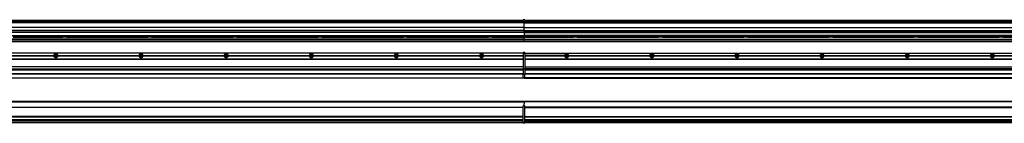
# Model space of a CAD drawing. Header units: millimetres. Extents: x -235 to 9017, y -109 to 485.
# Tile 25 of 35: x 2078 to 4391, y 90 to 334. Entities that reach past the tile are written whole.
import ezdxf

# ---------------------------------------------------------------- set-up
doc = ezdxf.new("R2010")
doc.units = ezdxf.units.MM
doc.linetypes.add('DOT_CENTER', pattern=[14, 12, -1, 0, -1])
doc.layers.add('1', color=7, linetype='Continuous')

# ---------------------------------------------------------------- blocks, each defined once
blk = doc.blocks.new('MOD-14-F-Li_1_1__4', base_point=(3262.9, 196.6))
at = {"color": 7, "linetype": 'Continuous'}
for p, q in [((3264.9, 255.1), (4660.9, 255.1)), ((3264.9, 254.9), (4660.9, 254.9)), ((4664.9, 256.4), (4660.9, 256.4)), ((4660.9, 255.1), (4660.9, 256.4)), ((4660.9, 254.9), (4660.9, 255.1)), ((4660.9, 254.4), (4660.9, 254.9)), ((4664.9, 254.4), (4660.9, 254.4)), ((4660.9, 254.4), (4660.9, 249.4)), ((4664.9, 255.1), (4664.9, 256.4)), ((4664.9, 254.9), (4664.9, 255.1)), ((4664.9, 254.4), (4664.9, 254.9)), ((4664.9, 254.4), (4664.9, 217.9)), ((3358, 249.4), (3264.9, 249.4)), ((3264.9, 249.1), (3358, 249.1)), ((3264.9, 248.8), (3358, 248.8)), ((4660.9, 241.1), (3264.9, 241.1)), ((4660.9, 240.9), (3264.9, 240.9)), ((3264.9, 240.6), (4660.9, 240.6)), ((3367.8, 249.4), (3558, 249.4)), ((3367.8, 249.1), (3558, 249.1)), ((3558, 248.8), (3367.8, 248.8)), ((3567.8, 249.4), (3758, 249.4)), ((3567.8, 249.1), (3758, 249.1)), ((3758, 248.8), (3567.8, 248.8)), ((3767.8, 249.4), (3958, 249.4)), ((3767.8, 249.1), (3958, 249.1)), ((3958, 248.8), (3767.8, 248.8)), ((3967.8, 249.4), (4158, 249.4)), ((3967.8, 249.1), (4158, 249.1)), ((4158, 248.8), (3967.8, 248.8)), ((4167.8, 249.4), (4358, 249.4)), ((4167.8, 249.1), (4358, 249.1)), ((4358, 248.8), (4167.8, 248.8)), ((4367.8, 249.4), (4558, 249.4)), ((4367.8, 249.1), (4558, 249.1)), ((4558, 248.8), (4367.8, 248.8)), ((4567.8, 249.4), (4660.9, 249.4)), ((4567.8, 249.1), (4660.9, 249.1)), ((4660.9, 248.8), (4567.8, 248.8)), ((4660.9, 249.4), (4660.9, 249.1)), ((4660.9, 249.1), (4660.9, 248.8)), ((4660.9, 248.8), (4660.9, 241.1)), ((4660.9, 241.1), (4660.9, 240.9)), ((4660.9, 240.9), (4660.9, 240.6)), ((4660.9, 240.6), (4660.9, 223.1)), ((3264.9, 223.1), (4660.9, 223.1)), ((3264.9, 222.9), (4660.9, 222.9)), ((4660.9, 217.9), (3264.9, 217.9)), ((3264.9, 217.8), (4660.9, 217.8)), ((4660.9, 216.3), (3264.9, 216.3)), ((3264.9, 216.1), (4660.9, 216.1)), ((4660.9, 216), (3264.9, 216)), ((4660.9, 223.1), (4660.9, 222.9)), ((4660.9, 222.9), (4660.9, 217.9)), ((4660.9, 217.8), (4660.9, 217.9)), ((4660.9, 217.9), (4660.9, 217.9)), ((4664.9, 217.9), (4660.9, 217.9)), ((4660.9, 217.2), (4660.9, 217.8)), ((4664.9, 217.2), (4660.9, 217.2)), ((4660.9, 217.2), (4660.9, 216.3)), ((4660.9, 216.3), (4660.9, 216.1)), ((4660.9, 216.1), (4660.9, 216)), ((4660.9, 216), (4660.9, 206.6)), ((4664.9, 217.2), (4664.9, 217.9)), ((4664.9, 217.2), (4664.9, 216.1)), ((4664.9, 216.1), (4664.9, 205.1)), ((3262.9, 197.1), (3262.9, 197)), ((3262.9, 197.1), (3262.9, 197.1)), ((4662.9, 197.1), (3262.9, 197.1)), ((3262.9, 197), (3262.9, 196.6)), ((3262.9, 196.6), (4662.9, 196.6)), ((4660.9, 206.6), (3264.9, 206.6)), ((3264.9, 206.5), (4660.9, 206.5)), ((4660.9, 206.6), (4660.9, 206.5)), ((4660.9, 206.5), (4660.9, 205.1)), ((4664.9, 205.1), (4660.9, 205.1)), ((4660.9, 204.7), (4660.9, 205.1)), ((4664.9, 204.7), (4660.9, 204.7)), ((4660.9, 197.1), (4660.9, 204.7)), ((4662.9, 197.1), (4660.9, 197.1)), ((4662.9, 197.1), (4662.9, 197)), ((4662.9, 197.1), (4662.9, 197.1)), ((4664.9, 197.1), (4662.9, 197.1)), ((4662.9, 197), (4662.9, 196.6)), ((4664.9, 204.7), (4664.9, 205.1)), ((4664.9, 197.1), (4664.9, 204.7))]:
    blk.add_line(p, q, dxfattribs=at)
for centre in [(3362.9, 249.1), (3562.9, 249.1), (3762.9, 249.1), (3962.9, 249.1), (4162.9, 249.1), (4362.9, 249.1), (4562.9, 249.1)]:
    blk.add_circle(centre, 3.15, dxfattribs=at)
for centre, start, end in [((3362.9, 249.1), 3.5101, 176.4899), ((3362.9, 249.1), 176.4899, 180), ((3362.9, 249.1), 180, 183.5101), ((3362.9, 249.1), 183.5101, 356.4899), ((3362.9, 249.1), 0, 3.5101), ((3362.9, 249.1), 356.4899, 0), ((3562.9, 249.1), 3.5101, 176.4899), ((3562.9, 249.1), 176.4899, 180), ((3562.9, 249.1), 180, 183.5101), ((3562.9, 249.1), 183.5101, 356.4899), ((3562.9, 249.1), 0, 3.5101), ((3562.9, 249.1), 356.4899, 0), ((3762.9, 249.1), 3.5101, 176.4899), ((3762.9, 249.1), 176.4899, 180), ((3762.9, 249.1), 180, 183.5101), ((3762.9, 249.1), 183.5101, 356.4899), ((3762.9, 249.1), 0, 3.5101), ((3762.9, 249.1), 356.4899, 0), ((3962.9, 249.1), 3.5101, 176.4899), ((3962.9, 249.1), 176.4899, 180), ((3962.9, 249.1), 180, 183.5101), ((3962.9, 249.1), 183.5101, 356.4899), ((3962.9, 249.1), 0, 3.5101), ((3962.9, 249.1), 356.4899, 0), ((4162.9, 249.1), 3.5101, 176.4899), ((4162.9, 249.1), 176.4899, 180), ((4162.9, 249.1), 180, 183.5101), ((4162.9, 249.1), 183.5101, 356.4899), ((4162.9, 249.1), 0, 3.5101), ((4162.9, 249.1), 356.4899, 0), ((4362.9, 249.1), 3.5101, 176.4899), ((4362.9, 249.1), 176.4899, 180), ((4362.9, 249.1), 180, 183.5101), ((4362.9, 249.1), 183.5101, 356.4899), ((4362.9, 249.1), 0, 3.5101), ((4362.9, 249.1), 356.4899, 0), ((4562.9, 249.1), 3.5101, 176.4899), ((4562.9, 249.1), 176.4899, 180), ((4562.9, 249.1), 180, 183.5101), ((4562.9, 249.1), 183.5101, 356.4899), ((4562.9, 249.1), 0, 3.5101), ((4562.9, 249.1), 356.4899, 0)]:
    blk.add_arc(centre, 4.9, start, end, dxfattribs=at)
at = {"layer": '1', "color": 2, "linetype": 'DOT_CENTER'}
for p, q in [((3362.9, 255), (3362.9, 243.2)), ((3562.9, 255), (3562.9, 243.2)), ((3762.9, 255), (3762.9, 243.2)), ((3962.9, 255), (3962.9, 243.2)), ((4162.9, 255), (4162.9, 243.2)), ((4362.9, 255), (4362.9, 243.2)), ((4562.9, 255), (4562.9, 243.2)), ((3368.8, 249.1), (3357, 249.1)), ((3568.8, 249.1), (3557, 249.1)), ((3768.8, 249.1), (3757, 249.1)), ((3968.8, 249.1), (3957, 249.1)), ((4168.8, 249.1), (4157, 249.1)), ((4368.8, 249.1), (4357, 249.1)), ((4568.8, 249.1), (4557, 249.1))]:
    blk.add_line(p, q, dxfattribs=at)
blk = doc.blocks.new('MOD-22E-M-Li__5', base_point=(763.6, 191.1))
at = {"color": 7, "linetype": 'Continuous'}
for p, q in [((3260.9, 255.1), (794.4, 255.1)), ((3260.9, 254.9), (794.4, 254.9)), ((3264.9, 256.4), (3260.9, 256.4)), ((3260.9, 255.1), (3260.9, 256.4)), ((3260.9, 254.9), (3260.9, 255.1)), ((3260.9, 254.4), (3260.9, 254.9)), ((3260.9, 254.4), (3260.9, 249.4)), ((3264.9, 254.4), (3260.9, 254.4)), ((3264.9, 255.1), (3264.9, 256.4)), ((3264.9, 254.9), (3264.9, 255.1)), ((3264.9, 254.4), (3264.9, 254.9)), ((3264.9, 254.4), (3264.9, 217.9)), ((794.4, 241.1), (3260.9, 241.1)), ((794.4, 240.9), (3260.9, 240.9)), ((3260.9, 240.6), (794.4, 240.6)), ((1967.8, 249.4), (2158, 249.4)), ((1967.8, 249.1), (2158, 249.1)), ((2158, 248.8), (1967.8, 248.8)), ((2167.8, 249.4), (2358, 249.4)), ((2167.8, 249.1), (2358, 249.1)), ((2358, 248.8), (2167.8, 248.8)), ((2367.8, 249.4), (2558, 249.4)), ((2367.8, 249.1), (2558, 249.1)), ((2558, 248.8), (2367.8, 248.8)), ((2567.8, 249.4), (2758, 249.4)), ((2567.8, 249.1), (2758, 249.1)), ((2758, 248.8), (2567.8, 248.8)), ((2767.8, 249.4), (2958, 249.4)), ((2767.8, 249.1), (2958, 249.1)), ((2958, 248.8), (2767.8, 248.8)), ((2967.8, 249.4), (3158, 249.4)), ((2967.8, 249.1), (3158, 249.1)), ((3158, 248.8), (2967.8, 248.8)), ((3167.8, 249.4), (3260.9, 249.4)), ((3167.8, 249.1), (3260.9, 249.1)), ((3260.9, 248.8), (3167.8, 248.8)), ((3260.9, 249.4), (3260.9, 249.1)), ((3260.9, 249.1), (3260.9, 248.8)), ((3260.9, 248.8), (3260.9, 241.1)), ((3260.9, 241.1), (3260.9, 240.9)), ((3260.9, 240.9), (3260.9, 240.6)), ((3260.9, 240.6), (3260.9, 223.1)), ((3260.9, 223.1), (794.4, 223.1)), ((3260.9, 222.9), (794.4, 222.9)), ((794.4, 217.9), (3260.9, 217.9)), ((3260.9, 217.8), (794.4, 217.8)), ((794.4, 216.3), (3260.9, 216.3)), ((3260.9, 216.1), (794.4, 216.1)), ((794.4, 216), (3260.9, 216)), ((3260.9, 223.1), (3260.9, 222.9)), ((3260.9, 222.9), (3260.9, 217.9)), ((3260.9, 217.8), (3260.9, 217.9)), ((3260.9, 217.9), (3260.9, 217.9)), ((3264.9, 217.9), (3260.9, 217.9)), ((3260.9, 217.2), (3260.9, 217.8)), ((3260.9, 217.2), (3260.9, 216.3)), ((3264.9, 217.2), (3260.9, 217.2)), ((3260.9, 216.3), (3260.9, 216.1)), ((3260.9, 216.1), (3260.9, 216)), ((3260.9, 216), (3260.9, 206.6)), ((3264.9, 217.2), (3264.9, 217.9)), ((3264.9, 217.2), (3264.9, 216.1)), ((3264.9, 216.1), (3264.9, 205.1)), ((794.4, 206.6), (3260.9, 206.6)), ((3260.9, 206.5), (794.4, 206.5)), ((794.4, 197.1), (3262.9, 197.1)), ((3262.9, 196.6), (794.4, 196.6)), ((3260.9, 206.6), (3260.9, 206.5)), ((3260.9, 206.5), (3260.9, 205.1)), ((3260.9, 204.7), (3260.9, 205.1)), ((3264.9, 205.1), (3260.9, 205.1)), ((3260.9, 197.1), (3260.9, 204.7)), ((3264.9, 204.7), (3260.9, 204.7)), ((3262.9, 197.1), (3260.9, 197.1)), ((3262.9, 197.1), (3262.9, 197)), ((3262.9, 197.1), (3262.9, 197.1)), ((3264.9, 197.1), (3262.9, 197.1)), ((3262.9, 197), (3262.9, 196.6)), ((3264.9, 204.7), (3264.9, 205.1)), ((3264.9, 197.1), (3264.9, 204.7))]:
    blk.add_line(p, q, dxfattribs=at)
for centre in [(2162.9, 249.1), (2362.9, 249.1), (2562.9, 249.1), (2762.9, 249.1), (2962.9, 249.1), (3162.9, 249.1)]:
    blk.add_circle(centre, 3.15, dxfattribs=at)
for centre, start, end in [((2162.9, 249.1), 3.5101, 176.4899), ((2162.9, 249.1), 176.4899, 180), ((2162.9, 249.1), 180, 183.5101), ((2162.9, 249.1), 183.5101, 356.4899), ((2162.9, 249.1), 0, 3.5101), ((2162.9, 249.1), 356.4899, 0), ((2362.9, 249.1), 3.5101, 176.4899), ((2362.9, 249.1), 176.4899, 180), ((2362.9, 249.1), 180, 183.5101), ((2362.9, 249.1), 183.5101, 356.4899), ((2362.9, 249.1), 0, 3.5101), ((2362.9, 249.1), 356.4899, 0), ((2562.9, 249.1), 3.5101, 176.4899), ((2562.9, 249.1), 176.4899, 180), ((2562.9, 249.1), 180, 183.5101), ((2562.9, 249.1), 183.5101, 356.4899), ((2562.9, 249.1), 0, 3.5101), ((2562.9, 249.1), 356.4899, 0), ((2762.9, 249.1), 3.5101, 176.4899), ((2762.9, 249.1), 176.4899, 180), ((2762.9, 249.1), 180, 183.5101), ((2762.9, 249.1), 183.5101, 356.4899), ((2762.9, 249.1), 0, 3.5101), ((2762.9, 249.1), 356.4899, 0), ((2962.9, 249.1), 3.5101, 176.4899), ((2962.9, 249.1), 176.4899, 180), ((2962.9, 249.1), 180, 183.5101), ((2962.9, 249.1), 183.5101, 356.4899), ((2962.9, 249.1), 0, 3.5101), ((2962.9, 249.1), 356.4899, 0), ((3162.9, 249.1), 3.5101, 176.4899), ((3162.9, 249.1), 176.4899, 180), ((3162.9, 249.1), 180, 183.5101), ((3162.9, 249.1), 183.5101, 356.4899), ((3162.9, 249.1), 0, 3.5101), ((3162.9, 249.1), 356.4899, 0)]:
    blk.add_arc(centre, 4.9, start, end, dxfattribs=at)
at = {"layer": '1', "color": 2, "linetype": 'DOT_CENTER'}
for p, q in [((2162.9, 255), (2162.9, 243.2)), ((2362.9, 255), (2362.9, 243.2)), ((2562.9, 255), (2562.9, 243.2)), ((2762.9, 255), (2762.9, 243.2)), ((2962.9, 255), (2962.9, 243.2)), ((3162.9, 255), (3162.9, 243.2)), ((2168.8, 249.1), (2157, 249.1)), ((2368.8, 249.1), (2357, 249.1)), ((2568.8, 249.1), (2557, 249.1)), ((2768.8, 249.1), (2757, 249.1)), ((2968.8, 249.1), (2957, 249.1)), ((3168.8, 249.1), (3157, 249.1)), ((3167.1, 249.1), (3158.8, 249.1)), ((3162.9, 253.3), (3162.9, 245))]:
    blk.add_line(p, q, dxfattribs=at)
blk = doc.blocks.new('Li-M-7840__8', base_point=(763.6, 168.7))
for name, p in [('MOD-22E-M-Li__5', (763.6, 191.1)), ('MOD-14-F-Li_1_1__4', (3262.9, 196.6))]:
    blk.add_blockref(name, p)
blk = doc.blocks.new('A2', base_point=(-179, 212))
blk.add_blockref('Li-M-7840__8', (763.6, 168.7))
blk = doc.blocks.new('MOD-14-F-Li_1_1__10', base_point=(3262.9, 90.4))
at = {"color": 7, "linetype": 'Continuous'}
for p, q in [((4662.9, 141.9), (3262.9, 141.9)), ((3262.9, 141.9), (3262.9, 141.6)), ((3262.9, 141.4), (3262.9, 141.6)), ((3262.9, 141.1), (3262.9, 141.4)), ((3262.9, 140.5), (3262.9, 141.1)), ((3262.9, 140.4), (3262.9, 140.5)), ((4662.9, 140.4), (3262.9, 140.4)), ((3262.9, 140.3), (3262.9, 140.4)), ((3262.9, 140.3), (3262.9, 139.5)), ((3262.9, 139.5), (3262.9, 139.3)), ((3262.9, 139.3), (3262.9, 136)), ((4662.9, 141.9), (4662.9, 141.6)), ((4662.9, 141.6), (4662.9, 141.4)), ((4662.9, 141.4), (4662.9, 141.1)), ((4662.9, 141.1), (4662.9, 140.5)), ((4662.9, 140.5), (4662.9, 140.4)), ((4662.9, 140.4), (4662.9, 140.3)), ((4662.9, 140.3), (4662.9, 139.5)), ((4662.9, 139.5), (4662.9, 139.3)), ((4662.9, 139.3), (4662.9, 136)), ((3262.9, 135), (3262.9, 136)), ((3262.9, 131.4), (3262.9, 135)), ((4660.9, 128.1), (3264.9, 128.1)), ((4660.9, 127.9), (3264.9, 127.9)), ((3264.9, 127.6), (4660.9, 127.6)), ((4660.9, 128.1), (4660.9, 131.4)), ((4662.9, 131.4), (4660.9, 131.4)), ((4660.9, 127.9), (4660.9, 128.1)), ((4660.9, 127.6), (4660.9, 127.9)), ((4660.9, 106.1), (4660.9, 127.6)), ((4662.9, 136), (4662.9, 135)), ((4662.9, 135), (4662.9, 131.4)), ((4664.9, 131.4), (4662.9, 131.4)), ((4664.9, 96.1), (4664.9, 131.4)), ((3264.9, 106.1), (4660.9, 106.1)), ((4660.9, 105.9), (3264.9, 105.9)), ((3264.9, 105.6), (4660.9, 105.6)), ((4660.9, 98.9), (3264.9, 98.9)), ((3264.9, 98.6), (4660.9, 98.6)), ((3264.9, 96.1), (4660.9, 96.1)), ((4660.9, 95.9), (3264.9, 95.9)), ((4660.9, 105.9), (4660.9, 106.1)), ((4660.9, 105.6), (4660.9, 105.9)), ((4660.9, 98.9), (4660.9, 105.6)), ((4660.9, 98.6), (4660.9, 98.9)), ((4660.9, 96.1), (4660.9, 98.6)), ((4660.9, 95.9), (4660.9, 96.1)), ((4660.9, 92.4), (4660.9, 95.9)), ((4664.9, 92.4), (4664.9, 96.1)), ((4660.9, 92.1), (3264.9, 92.1)), ((3264.9, 91.9), (4660.9, 91.9)), ((4664.9, 92.4), (4660.9, 92.4)), ((4660.9, 92.1), (4660.9, 92.4)), ((4660.9, 91.9), (4660.9, 92.1)), ((4660.9, 90.4), (4660.9, 91.9)), ((4664.9, 90.4), (4660.9, 90.4)), ((4664.9, 92.1), (4664.9, 92.4)), ((4664.9, 91.9), (4664.9, 92.1)), ((4664.9, 90.4), (4664.9, 91.9))]:
    blk.add_line(p, q, dxfattribs=at)
for points, knots in [([(3358, 98.6), (3358, 98.4), (3358, 98), (3358, 97.4), (3358, 96.8), (3358, 96.4), (3358, 96.2)], [0, 0, 0, 0, 0.587414, 1.235364, 1.883313, 2.470729, 2.470729, 2.470729, 2.470729]), ([(3367.8, 96.2), (3367.8, 96.4), (3367.8, 96.8), (3367.8, 97.4), (3367.8, 98), (3367.8, 98.4), (3367.8, 98.6)], [0, 0, 0, 0, 0.5874, 1.235348, 1.883299, 2.47073, 2.47073, 2.47073, 2.47073]), ([(3558, 98.6), (3558, 98.4), (3558, 98), (3558, 97.4), (3558, 96.8), (3558, 96.4), (3558, 96.2)], [0, 0, 0, 0, 0.587414, 1.235364, 1.883313, 2.470729, 2.470729, 2.470729, 2.470729]), ([(3567.8, 96.2), (3567.8, 96.4), (3567.8, 96.8), (3567.8, 97.4), (3567.8, 98), (3567.8, 98.4), (3567.8, 98.6)], [0, 0, 0, 0, 0.5874, 1.235348, 1.883299, 2.47073, 2.47073, 2.47073, 2.47073]), ([(3758, 98.6), (3758, 98.4), (3758, 98), (3758, 97.4), (3758, 96.8), (3758, 96.4), (3758, 96.2)], [0, 0, 0, 0, 0.587414, 1.235364, 1.883313, 2.470729, 2.470729, 2.470729, 2.470729]), ([(3767.8, 96.2), (3767.8, 96.4), (3767.8, 96.8), (3767.8, 97.4), (3767.8, 98), (3767.8, 98.4), (3767.8, 98.6)], [0, 0, 0, 0, 0.5874, 1.235348, 1.883299, 2.47073, 2.47073, 2.47073, 2.47073]), ([(3958, 98.6), (3958, 98.4), (3958, 98), (3958, 97.4), (3958, 96.8), (3958, 96.4), (3958, 96.2)], [0, 0, 0, 0, 0.587414, 1.235364, 1.883313, 2.470729, 2.470729, 2.470729, 2.470729]), ([(3967.8, 96.2), (3967.8, 96.4), (3967.8, 96.8), (3967.8, 97.4), (3967.8, 98), (3967.8, 98.4), (3967.8, 98.6)], [0, 0, 0, 0, 0.5874, 1.235348, 1.883299, 2.47073, 2.47073, 2.47073, 2.47073]), ([(4158, 98.6), (4158, 98.4), (4158, 98), (4158, 97.4), (4158, 96.8), (4158, 96.4), (4158, 96.2)], [0, 0, 0, 0, 0.587414, 1.235364, 1.883313, 2.470729, 2.470729, 2.470729, 2.470729]), ([(4167.8, 96.2), (4167.8, 96.4), (4167.8, 96.8), (4167.8, 97.4), (4167.8, 98), (4167.8, 98.4), (4167.8, 98.6)], [0, 0, 0, 0, 0.5874, 1.235348, 1.883299, 2.47073, 2.47073, 2.47073, 2.47073]), ([(4358, 98.6), (4358, 98.4), (4358, 98), (4358, 97.4), (4358, 96.8), (4358, 96.4), (4358, 96.2)], [0, 0, 0, 0, 0.587414, 1.235364, 1.883313, 2.470729, 2.470729, 2.470729, 2.470729]), ([(4367.8, 96.2), (4367.8, 96.4), (4367.8, 96.8), (4367.8, 97.4), (4367.8, 98), (4367.8, 98.4), (4367.8, 98.6)], [0, 0, 0, 0, 0.5874, 1.235348, 1.883299, 2.47073, 2.47073, 2.47073, 2.47073]), ([(4558, 98.6), (4558, 98.4), (4558, 98), (4558, 97.4), (4558, 96.8), (4558, 96.4), (4558, 96.2)], [0, 0, 0, 0, 0.587414, 1.235364, 1.883313, 2.470729, 2.470729, 2.470729, 2.470729]), ([(4567.8, 96.2), (4567.8, 96.4), (4567.8, 96.8), (4567.8, 97.4), (4567.8, 98), (4567.8, 98.4), (4567.8, 98.6)], [0, 0, 0, 0, 0.5874, 1.235348, 1.883299, 2.47073, 2.47073, 2.47073, 2.47073])]:
    blk.add_open_spline(points, degree=3, knots=knots, dxfattribs=at)
blk = doc.blocks.new('MOD-22E-M-Li__12', base_point=(763.6, 90.4))
at = {"color": 7, "linetype": 'Continuous'}
for p, q in [((929.8, 140.4), (3262.9, 140.4)), ((3262.9, 141.9), (931.3, 141.9)), ((3262.9, 141.9), (3262.9, 141.6)), ((3262.9, 141.4), (3262.9, 141.6)), ((3262.9, 141.1), (3262.9, 141.4)), ((3262.9, 140.5), (3262.9, 141.1)), ((3262.9, 140.4), (3262.9, 140.5)), ((3262.9, 140.3), (3262.9, 140.4)), ((3262.9, 140.3), (3262.9, 139.5)), ((3262.9, 139.5), (3262.9, 139.3)), ((3262.9, 139.3), (3262.9, 136)), ((929.4, 128.1), (3260.9, 128.1)), ((929.4, 127.9), (3260.9, 127.9)), ((3260.9, 127.6), (929.4, 127.6)), ((3262.9, 131.4), (3260.9, 131.4)), ((3260.9, 128.1), (3260.9, 131.4)), ((3260.9, 127.9), (3260.9, 128.1)), ((3260.9, 127.6), (3260.9, 127.9)), ((3260.9, 106.1), (3260.9, 127.6)), ((3262.9, 135), (3262.9, 136)), ((3262.9, 131.4), (3262.9, 135)), ((3264.9, 131.4), (3262.9, 131.4)), ((3264.9, 92.4), (3264.9, 131.4)), ((3260.9, 96.1), (927.7, 96.1)), ((3260.9, 98.6), (929.2, 98.6)), ((929.3, 98.9), (3260.9, 98.9)), ((3260.9, 106.1), (929.4, 106.1)), ((929.4, 105.9), (3260.9, 105.9)), ((3260.9, 105.6), (929.4, 105.6)), ((3260.9, 95.9), (1062.9, 95.9)), ((3260.9, 105.9), (3260.9, 106.1)), ((3260.9, 105.6), (3260.9, 105.9)), ((3260.9, 98.9), (3260.9, 105.6)), ((3260.9, 98.6), (3260.9, 98.9)), ((3260.9, 96.1), (3260.9, 98.6)), ((3260.9, 95.9), (3260.9, 96.1)), ((3260.9, 92.4), (3260.9, 95.9)), ((794.4, 92.1), (3260.9, 92.1)), ((3260.9, 91.9), (794.4, 91.9)), ((3260.9, 92.1), (3260.9, 92.4)), ((3264.9, 92.4), (3260.9, 92.4)), ((3260.9, 91.9), (3260.9, 92.1)), ((3260.9, 90.4), (3260.9, 91.9)), ((3264.9, 90.4), (3260.9, 90.4)), ((3264.9, 92.1), (3264.9, 92.4)), ((3264.9, 91.9), (3264.9, 92.1)), ((3264.9, 90.4), (3264.9, 91.9))]:
    blk.add_line(p, q, dxfattribs=at)
for points, knots in [([(2158, 98.6), (2158, 98.4), (2158, 98), (2158, 97.4), (2158, 96.8), (2158, 96.4), (2158, 96.2)], [0, 0, 0, 0, 0.587414, 1.235364, 1.883313, 2.470729, 2.470729, 2.470729, 2.470729]), ([(2167.8, 96.2), (2167.8, 96.4), (2167.8, 96.8), (2167.8, 97.4), (2167.8, 98), (2167.8, 98.4), (2167.8, 98.6)], [0, 0, 0, 0, 0.5874, 1.235348, 1.883299, 2.47073, 2.47073, 2.47073, 2.47073]), ([(2358, 98.6), (2358, 98.4), (2358, 98), (2358, 97.4), (2358, 96.8), (2358, 96.4), (2358, 96.2)], [0, 0, 0, 0, 0.587414, 1.235364, 1.883313, 2.470729, 2.470729, 2.470729, 2.470729]), ([(2367.8, 96.2), (2367.8, 96.4), (2367.8, 96.8), (2367.8, 97.4), (2367.8, 98), (2367.8, 98.4), (2367.8, 98.6)], [0, 0, 0, 0, 0.5874, 1.235348, 1.883299, 2.47073, 2.47073, 2.47073, 2.47073]), ([(2558, 98.6), (2558, 98.4), (2558, 98), (2558, 97.4), (2558, 96.8), (2558, 96.4), (2558, 96.2)], [0, 0, 0, 0, 0.587414, 1.235364, 1.883313, 2.470729, 2.470729, 2.470729, 2.470729]), ([(2567.8, 96.2), (2567.8, 96.4), (2567.8, 96.8), (2567.8, 97.4), (2567.8, 98), (2567.8, 98.4), (2567.8, 98.6)], [0, 0, 0, 0, 0.5874, 1.235348, 1.883299, 2.47073, 2.47073, 2.47073, 2.47073]), ([(2758, 98.6), (2758, 98.4), (2758, 98), (2758, 97.4), (2758, 96.8), (2758, 96.4), (2758, 96.2)], [0, 0, 0, 0, 0.587414, 1.235364, 1.883313, 2.470729, 2.470729, 2.470729, 2.470729]), ([(2767.8, 96.2), (2767.8, 96.4), (2767.8, 96.8), (2767.8, 97.4), (2767.8, 98), (2767.8, 98.4), (2767.8, 98.6)], [0, 0, 0, 0, 0.5874, 1.235348, 1.883299, 2.47073, 2.47073, 2.47073, 2.47073]), ([(2958, 98.6), (2958, 98.4), (2958, 98), (2958, 97.4), (2958, 96.8), (2958, 96.4), (2958, 96.2)], [0, 0, 0, 0, 0.587414, 1.235364, 1.883313, 2.470729, 2.470729, 2.470729, 2.470729]), ([(2967.8, 96.2), (2967.8, 96.4), (2967.8, 96.8), (2967.8, 97.4), (2967.8, 98), (2967.8, 98.4), (2967.8, 98.6)], [0, 0, 0, 0, 0.5874, 1.235348, 1.883299, 2.47073, 2.47073, 2.47073, 2.47073]), ([(3158, 98.6), (3158, 98.4), (3158, 98), (3158, 97.4), (3158, 96.8), (3158, 96.4), (3158, 96.2)], [0, 0, 0, 0, 0.587414, 1.235364, 1.883313, 2.470729, 2.470729, 2.470729, 2.470729]), ([(3167.8, 96.2), (3167.8, 96.4), (3167.8, 96.8), (3167.8, 97.4), (3167.8, 98), (3167.8, 98.4), (3167.8, 98.6)], [0, 0, 0, 0, 0.5874, 1.235348, 1.883299, 2.47073, 2.47073, 2.47073, 2.47073])]:
    blk.add_open_spline(points, degree=3, knots=knots, dxfattribs=at)
blk = doc.blocks.new('Li-M-7840__14', base_point=(763.6, 90.4))
for name, p in [('MOD-22E-M-Li__12', (763.6, 90.4)), ('MOD-14-F-Li_1_1__10', (3262.9, 90.4))]:
    blk.add_blockref(name, p)
blk = doc.blocks.new('B1', base_point=(-179, 116.9))
blk.add_blockref('Li-M-7840__14', (763.6, 90.4))
blk = doc.blocks.new('MOD-14-F-Li_1_1__34', base_point=(3262.9, 282.1))
at = {"color": 7, "linetype": 'Continuous'}
for p, q in [((3262.9, 327.1), (3264.9, 327.1)), ((3262.9, 327.1), (3262.9, 326.6)), ((3262.9, 325.4), (3262.9, 326.6)), ((3262.9, 326.6), (4662.9, 326.6)), ((3262.9, 325.3), (3262.9, 325.4)), ((3262.9, 324.3), (3262.9, 325.3)), ((3262.9, 318.4), (3262.9, 324.3)), ((3264.9, 332.1), (4660.9, 332.1)), ((3264.9, 332.1), (4660.9, 332.1)), ((4660.9, 331.5), (3264.9, 331.5)), ((3264.9, 331.2), (4660.9, 331.2)), ((4660.9, 330.8), (3264.9, 330.8)), ((3264.9, 327.1), (4660.9, 327.1)), ((4660.9, 327.1), (3264.9, 327.1)), ((4664.9, 333.6), (4660.9, 333.6)), ((4660.9, 333.5), (4660.9, 333.6)), ((4664.9, 333.5), (4660.9, 333.5)), ((4660.9, 333.5), (4660.9, 332.1)), ((4660.9, 332.1), (4660.9, 331.5)), ((4660.9, 332.1), (4660.9, 332.1)), ((4660.9, 331.5), (4660.9, 331.2)), ((4660.9, 331.2), (4660.9, 330.8)), ((4660.9, 330.8), (4660.9, 328.7)), ((4664.9, 328.7), (4660.9, 328.7)), ((4660.9, 328.6), (4660.9, 328.7)), ((4664.9, 328.6), (4660.9, 328.6)), ((4660.9, 327.1), (4660.9, 328.6)), ((4660.9, 327.1), (4662.9, 327.1)), ((4660.9, 327.1), (4660.9, 327.1)), ((4662.9, 327.1), (4662.9, 326.6)), ((4662.9, 327.1), (4664.9, 327.1)), ((4662.9, 326.6), (4662.9, 325.4)), ((4662.9, 325.4), (4662.9, 325.3)), ((4662.9, 325.3), (4662.9, 324.3)), ((4662.9, 324.3), (4662.9, 318.4)), ((4664.9, 333.5), (4664.9, 333.6)), ((4664.9, 333.5), (4664.9, 332.1)), ((4664.9, 332.1), (4664.9, 328.7)), ((4664.9, 328.6), (4664.9, 328.7)), ((4664.9, 327.1), (4664.9, 328.6)), ((3262.9, 318.1), (3262.9, 318.4)), ((3262.9, 317.9), (3262.9, 318.1)), ((3262.9, 316.1), (3262.9, 317.9)), ((3262.9, 315.9), (3262.9, 316.1)), ((3262.9, 315.5), (3262.9, 315.9)), ((3262.9, 315.3), (3262.9, 315.5)), ((3262.9, 315.5), (4662.9, 315.5)), ((3262.9, 307.9), (3262.9, 315.3)), ((3262.9, 315.3), (4662.9, 315.3)), ((3262.9, 307.7), (3262.9, 307.9)), ((3262.9, 307.9), (4662.9, 307.9)), ((3262.9, 307.7), (4662.9, 307.7)), ((3262.9, 307.3), (3262.9, 307.7)), ((3262.9, 307.1), (3262.9, 307.3)), ((3262.9, 305.9), (3262.9, 307.1)), ((3262.9, 307.1), (3262.9, 307.1)), ((3262.9, 304), (3262.9, 305.9)), ((4662.9, 304), (3262.9, 304)), ((3262.9, 304), (3262.9, 303.5)), ((3262.9, 303.5), (4662.9, 303.5)), ((3262.9, 303.5), (3262.9, 296.4)), ((4662.9, 318.4), (4662.9, 318.1)), ((4662.9, 318.1), (4662.9, 317.9)), ((4662.9, 317.9), (4662.9, 316.1)), ((4662.9, 316.1), (4662.9, 315.9)), ((4662.9, 315.9), (4662.9, 315.5)), ((4662.9, 315.5), (4662.9, 315.3)), ((4662.9, 315.3), (4662.9, 307.9)), ((4662.9, 307.9), (4662.9, 307.7)), ((4662.9, 307.7), (4662.9, 307.3)), ((4662.9, 307.3), (4662.9, 307.1)), ((4662.9, 307.1), (4662.9, 305.9)), ((4662.9, 307.1), (4662.9, 307.1)), ((4662.9, 305.9), (4662.9, 304)), ((4662.9, 304), (4662.9, 303.5)), ((4662.9, 303.5), (4662.9, 296.4)), ((3262.9, 296.4), (3262.9, 296.3)), ((3262.9, 296.3), (3262.9, 296.1)), ((4662.9, 296.3), (3262.9, 296.3)), ((3262.9, 296.1), (3262.9, 295.9)), ((3262.9, 295.9), (3262.9, 295.1)), ((3262.9, 295.1), (3262.9, 294.9)), ((3262.9, 294.9), (3262.9, 294.6)), ((3262.9, 294.6), (4662.9, 294.6)), ((3262.9, 294.6), (3262.9, 292.6)), ((3262.9, 292.6), (3262.9, 292.3)), ((3379.2, 292.3), (3262.9, 292.3)), ((3262.9, 292.3), (3379.2, 292.3)), ((3262.9, 292.3), (3262.9, 292.3)), ((3262.9, 289), (3262.9, 292.3)), ((3262.9, 288), (3262.9, 289)), ((3262.9, 287.6), (3262.9, 288)), ((3262.9, 287.6), (3262.9, 287.2)), ((3262.9, 287.6), (4662.9, 287.6)), ((3262.9, 284.7), (3262.9, 287.2)), ((4662.9, 287.2), (3262.9, 287.2)), ((3262.9, 284.5), (3262.9, 284.7)), ((3262.9, 283.7), (3262.9, 284.5)), ((3262.9, 283.7), (3262.9, 283.5)), ((3262.9, 283.1), (3262.9, 283.5)), ((3262.9, 283.1), (3262.9, 282.9)), ((4662.9, 283.1), (3262.9, 283.1)), ((3262.9, 282.9), (3262.9, 282.6)), ((3262.9, 282.4), (3262.9, 282.6)), ((3262.9, 282.6), (4662.9, 282.6)), ((4662.9, 282.4), (3262.9, 282.4)), ((3262.9, 282.4), (3262.9, 282.1)), ((3262.9, 282.1), (4662.9, 282.1)), ((3387.9, 292.3), (3379.2, 292.3)), ((3387.9, 292.3), (3379.2, 292.3)), ((3387.9, 292.3), (3379.2, 292.3)), ((3379.2, 292.3), (3379.2, 292.3)), ((3462.9, 292.3), (3387.9, 292.3)), ((3387.9, 292.3), (3462.9, 292.3)), ((3462.9, 292.3), (3462.9, 292.3)), ((3462.9, 292.3), (3579.2, 292.3)), ((3579.2, 292.3), (3462.9, 292.3)), ((3587.9, 292.3), (3579.2, 292.3)), ((3579.2, 292.3), (3579.2, 292.3)), ((3587.9, 292.3), (3579.2, 292.3)), ((3587.9, 292.3), (3579.2, 292.3)), ((3662.9, 292.3), (3587.9, 292.3)), ((3587.9, 292.3), (3662.9, 292.3)), ((3662.9, 292.3), (3662.9, 292.3)), ((3662.9, 292.3), (3779.2, 292.3)), ((3779.2, 292.3), (3662.9, 292.3)), ((3787.9, 292.3), (3779.2, 292.3)), ((3779.2, 292.3), (3779.2, 292.3)), ((3787.9, 292.3), (3779.2, 292.3)), ((3787.9, 292.3), (3779.2, 292.3)), ((3787.9, 292.3), (3862.9, 292.3)), ((3862.9, 292.3), (3787.9, 292.3)), ((3862.9, 292.3), (3862.9, 292.3)), ((3862.9, 292.3), (3979.2, 292.3)), ((3979.2, 292.3), (3862.9, 292.3)), ((3979.2, 292.3), (3979.2, 292.3)), ((3987.9, 292.3), (3979.2, 292.3)), ((3987.9, 292.3), (3979.2, 292.3)), ((3987.9, 292.3), (3979.2, 292.3)), ((4062.9, 292.3), (3987.9, 292.3)), ((3987.9, 292.3), (4062.9, 292.3)), ((4062.9, 292.3), (4062.9, 292.3)), ((4179.2, 292.3), (4062.9, 292.3)), ((4062.9, 292.3), (4179.2, 292.3)), ((4187.9, 292.3), (4179.2, 292.3)), ((4179.2, 292.3), (4179.2, 292.3)), ((4187.9, 292.3), (4179.2, 292.3)), ((4187.9, 292.3), (4179.2, 292.3)), ((4262.9, 292.3), (4187.9, 292.3)), ((4187.9, 292.3), (4262.9, 292.3)), ((4262.9, 292.3), (4262.9, 292.3)), ((4379.2, 292.3), (4262.9, 292.3)), ((4262.9, 292.3), (4379.2, 292.3)), ((4387.9, 292.3), (4379.2, 292.3)), ((4379.2, 292.3), (4379.2, 292.3)), ((4387.9, 292.3), (4379.2, 292.3)), ((4387.9, 292.3), (4379.2, 292.3)), ((4462.9, 292.3), (4387.9, 292.3)), ((4387.9, 292.3), (4462.9, 292.3)), ((4462.9, 292.3), (4462.9, 292.3)), ((4579.2, 292.3), (4462.9, 292.3)), ((4462.9, 292.3), (4579.2, 292.3)), ((4587.9, 292.3), (4579.2, 292.3)), ((4579.2, 292.3), (4579.2, 292.3)), ((4587.9, 292.3), (4579.2, 292.3)), ((4587.9, 292.3), (4579.2, 292.3)), ((4662.9, 292.3), (4587.9, 292.3)), ((4587.9, 292.3), (4662.9, 292.3)), ((4662.9, 296.4), (4662.9, 296.3)), ((4662.9, 296.3), (4662.9, 296.1)), ((4662.9, 296.1), (4662.9, 295.9)), ((4662.9, 295.9), (4662.9, 295.1)), ((4662.9, 295.1), (4662.9, 294.9)), ((4662.9, 294.9), (4662.9, 294.6)), ((4662.9, 294.6), (4662.9, 292.6)), ((4662.9, 292.6), (4662.9, 292.3)), ((4662.9, 292.3), (4662.9, 292.3)), ((4662.9, 292.3), (4662.9, 289)), ((4662.9, 289), (4662.9, 288)), ((4662.9, 288), (4662.9, 287.6)), ((4662.9, 287.6), (4662.9, 287.2)), ((4662.9, 287.2), (4662.9, 284.7)), ((4662.9, 284.7), (4662.9, 284.5)), ((4662.9, 284.5), (4662.9, 283.7)), ((4662.9, 283.7), (4662.9, 283.5)), ((4662.9, 283.5), (4662.9, 283.1)), ((4662.9, 283.1), (4662.9, 282.9)), ((4662.9, 282.9), (4662.9, 282.6)), ((4662.9, 282.6), (4662.9, 282.4)), ((4662.9, 282.4), (4662.9, 282.1))]:
    blk.add_line(p, q, dxfattribs=at)
for points in [[(3379.2, 292.3), (3379.2, 292.3), (3379.2, 292.3), (3379.2, 292.3), (3379.2, 292.3)], [(3387.9, 292.3), (3387.9, 292.3), (3387.9, 292.3), (3387.9, 292.3), (3387.9, 292.3)], [(3462.9, 292.3), (3462.9, 292.3), (3462.9, 292.3), (3462.9, 292.3), (3462.9, 292.3)], [(3579.2, 292.3), (3579.2, 292.3), (3579.2, 292.3), (3579.2, 292.3), (3579.2, 292.3)], [(3587.9, 292.3), (3587.9, 292.3), (3587.9, 292.3), (3587.9, 292.3), (3587.9, 292.3)], [(3662.9, 292.3), (3662.9, 292.3), (3662.9, 292.3), (3662.9, 292.3), (3662.9, 292.3)], [(3779.2, 292.3), (3779.2, 292.3), (3779.2, 292.3), (3779.2, 292.3), (3779.2, 292.3)], [(3787.9, 292.3), (3787.9, 292.3), (3787.9, 292.3), (3787.9, 292.3), (3787.9, 292.3)], [(3862.9, 292.3), (3862.9, 292.3), (3862.9, 292.3), (3862.9, 292.3), (3862.9, 292.3)], [(3979.2, 292.3), (3979.2, 292.3), (3979.2, 292.3), (3979.2, 292.3), (3979.2, 292.3)], [(3987.9, 292.3), (3987.9, 292.3), (3987.9, 292.3), (3987.9, 292.3), (3987.9, 292.3)], [(4062.9, 292.3), (4062.9, 292.3), (4062.9, 292.3), (4062.9, 292.3), (4062.9, 292.3)], [(4179.2, 292.3), (4179.2, 292.3), (4179.2, 292.3), (4179.2, 292.3), (4179.2, 292.3)], [(4187.9, 292.3), (4187.9, 292.3), (4187.9, 292.3), (4187.9, 292.3), (4187.9, 292.3)], [(4262.9, 292.3), (4262.9, 292.3), (4262.9, 292.3), (4262.9, 292.3), (4262.9, 292.3)], [(4379.2, 292.3), (4379.2, 292.3), (4379.2, 292.3), (4379.2, 292.3), (4379.2, 292.3)], [(4387.9, 292.3), (4387.9, 292.3), (4387.9, 292.3), (4387.9, 292.3), (4387.9, 292.3)], [(4462.9, 292.3), (4462.9, 292.3), (4462.9, 292.3), (4462.9, 292.3), (4462.9, 292.3)], [(4579.2, 292.3), (4579.2, 292.3), (4579.2, 292.3), (4579.2, 292.3), (4579.2, 292.3)], [(4587.9, 292.3), (4587.9, 292.3), (4587.9, 292.3), (4587.9, 292.3), (4587.9, 292.3)]]:
    blk.add_open_spline(points, degree=3, dxfattribs=at)
for points in [[(3387.9, 292.3), (3387.9, 292.3), (3387.9, 292.3), (3387.9, 292.3), (3387.9, 292.3), (3387.9, 292.3), (3387.9, 292.3)], [(3587.9, 292.3), (3587.9, 292.3), (3587.9, 292.3), (3587.9, 292.3), (3587.9, 292.3), (3587.9, 292.3), (3587.9, 292.3)], [(3787.9, 292.3), (3787.9, 292.3), (3787.9, 292.3), (3787.9, 292.3), (3787.9, 292.3), (3787.9, 292.3), (3787.9, 292.3)], [(3987.9, 292.3), (3987.9, 292.3), (3987.9, 292.3), (3987.9, 292.3), (3987.9, 292.3), (3987.9, 292.3), (3987.9, 292.3)], [(4187.9, 292.3), (4187.9, 292.3), (4187.9, 292.3), (4187.9, 292.3), (4187.9, 292.3), (4187.9, 292.3), (4187.9, 292.3)], [(4387.9, 292.3), (4387.9, 292.3), (4387.9, 292.3), (4387.9, 292.3), (4387.9, 292.3), (4387.9, 292.3), (4387.9, 292.3)], [(4587.9, 292.3), (4587.9, 292.3), (4587.9, 292.3), (4587.9, 292.3), (4587.9, 292.3), (4587.9, 292.3), (4587.9, 292.3)]]:
    blk.add_open_spline(points, degree=3, knots=[0, 0, 0, 0, 0.00112324, 0.00898595, 0.01701101, 0.01815745, 0.01815745, 0.01815745, 0.01815745], dxfattribs=at)
blk = doc.blocks.new('MOD-22E-M-Li__35', base_point=(763.6, 282.1))
at = {"color": 7, "linetype": 'Continuous'}
for p, q in [((3260.9, 332.1), (794.4, 332.1)), ((3260.9, 332.1), (794.4, 332.1)), ((794.4, 331.5), (3260.9, 331.5)), ((3260.9, 331.2), (794.4, 331.2)), ((794.4, 330.8), (3260.9, 330.8)), ((794.4, 327.1), (3260.9, 327.1)), ((3260.9, 327.1), (972.9, 327.1)), ((3262.9, 326.6), (991.7, 326.6)), ((3260.9, 333.5), (3260.9, 333.6)), ((3264.9, 333.6), (3260.9, 333.6)), ((3264.9, 333.5), (3260.9, 333.5)), ((3260.9, 333.5), (3260.9, 332.1)), ((3260.9, 332.1), (3260.9, 331.5)), ((3260.9, 332.1), (3260.9, 332.1)), ((3260.9, 331.5), (3260.9, 331.2)), ((3260.9, 331.2), (3260.9, 330.8)), ((3260.9, 330.8), (3260.9, 328.7)), ((3264.9, 328.7), (3260.9, 328.7)), ((3260.9, 328.6), (3260.9, 328.7)), ((3264.9, 328.6), (3260.9, 328.6)), ((3260.9, 327.1), (3260.9, 328.6)), ((3260.9, 327.1), (3260.9, 327.1)), ((3262.9, 327.1), (3260.9, 327.1)), ((3262.9, 327.1), (3264.9, 327.1)), ((3262.9, 327.1), (3262.9, 326.6)), ((3262.9, 325.4), (3262.9, 326.6)), ((3262.9, 325.3), (3262.9, 325.4)), ((3262.9, 324.3), (3262.9, 325.3)), ((3262.9, 318.4), (3262.9, 324.3)), ((3264.9, 333.5), (3264.9, 333.6)), ((3264.9, 333.5), (3264.9, 332.1)), ((3264.9, 332.1), (3264.9, 328.7)), ((3264.9, 328.6), (3264.9, 328.7)), ((3264.9, 327.1), (3264.9, 328.6)), ((3262.9, 315.5), (1002.2, 315.5)), ((3262.9, 315.3), (1002.2, 315.3)), ((3262.9, 307.9), (1002.2, 307.9)), ((3262.9, 307.7), (1002.2, 307.7)), ((1002.2, 304), (3262.9, 304)), ((3262.9, 303.5), (1002.2, 303.5)), ((3262.9, 318.1), (3262.9, 318.4)), ((3262.9, 317.9), (3262.9, 318.1)), ((3262.9, 316.1), (3262.9, 317.9)), ((3262.9, 315.9), (3262.9, 316.1)), ((3262.9, 315.5), (3262.9, 315.9)), ((3262.9, 315.3), (3262.9, 315.5)), ((3262.9, 307.9), (3262.9, 315.3)), ((3262.9, 307.7), (3262.9, 307.9)), ((3262.9, 307.3), (3262.9, 307.7)), ((3262.9, 307.1), (3262.9, 307.3)), ((3262.9, 305.9), (3262.9, 307.1)), ((3262.9, 307.1), (3262.9, 307.1)), ((3262.9, 304), (3262.9, 305.9)), ((3262.9, 304), (3262.9, 303.5)), ((3262.9, 303.5), (3262.9, 296.4)), ((794.4, 282.4), (3262.9, 282.4)), ((3262.9, 287.6), (807.4, 287.6)), ((807.4, 287.2), (3262.9, 287.2)), ((807.4, 283.1), (3262.9, 283.1)), ((3262.9, 282.6), (914.8, 282.6)), ((3262.9, 282.1), (931.3, 282.1)), ((988.4, 296.3), (3262.9, 296.3)), ((3262.9, 294.6), (988.4, 294.6)), ((2179.2, 292.3), (2062.9, 292.3)), ((2062.9, 292.3), (2179.2, 292.3)), ((2187.9, 292.3), (2179.2, 292.3)), ((2187.9, 292.3), (2179.2, 292.3)), ((2187.9, 292.3), (2179.2, 292.3)), ((2179.2, 292.3), (2179.2, 292.3)), ((2262.9, 292.3), (2187.9, 292.3)), ((2187.9, 292.3), (2262.9, 292.3)), ((2379.2, 292.3), (2262.9, 292.3)), ((2262.9, 292.3), (2379.2, 292.3)), ((2262.9, 292.3), (2262.9, 292.3)), ((2387.9, 292.3), (2379.2, 292.3)), ((2387.9, 292.3), (2379.2, 292.3)), ((2387.9, 292.3), (2379.2, 292.3)), ((2379.2, 292.3), (2379.2, 292.3)), ((2387.9, 292.3), (2462.9, 292.3)), ((2462.9, 292.3), (2387.9, 292.3)), ((2579.2, 292.3), (2462.9, 292.3)), ((2462.9, 292.3), (2579.2, 292.3)), ((2462.9, 292.3), (2462.9, 292.3)), ((2587.9, 292.3), (2579.2, 292.3)), ((2587.9, 292.3), (2579.2, 292.3)), ((2587.9, 292.3), (2579.2, 292.3)), ((2579.2, 292.3), (2579.2, 292.3)), ((2587.9, 292.3), (2662.9, 292.3)), ((2662.9, 292.3), (2587.9, 292.3)), ((2779.2, 292.3), (2662.9, 292.3)), ((2662.9, 292.3), (2779.2, 292.3)), ((2662.9, 292.3), (2662.9, 292.3)), ((2787.9, 292.3), (2779.2, 292.3)), ((2787.9, 292.3), (2779.2, 292.3)), ((2787.9, 292.3), (2779.2, 292.3)), ((2779.2, 292.3), (2779.2, 292.3)), ((2787.9, 292.3), (2862.9, 292.3)), ((2862.9, 292.3), (2787.9, 292.3)), ((2979.2, 292.3), (2862.9, 292.3)), ((2862.9, 292.3), (2979.2, 292.3)), ((2862.9, 292.3), (2862.9, 292.3)), ((2987.9, 292.3), (2979.2, 292.3)), ((2987.9, 292.3), (2979.2, 292.3)), ((2987.9, 292.3), (2979.2, 292.3)), ((2979.2, 292.3), (2979.2, 292.3)), ((2987.9, 292.3), (3062.9, 292.3)), ((3062.9, 292.3), (2987.9, 292.3)), ((3179.2, 292.3), (3062.9, 292.3)), ((3062.9, 292.3), (3179.2, 292.3)), ((3062.9, 292.3), (3062.9, 292.3)), ((3187.9, 292.3), (3179.2, 292.3)), ((3187.9, 292.3), (3179.2, 292.3)), ((3187.9, 292.3), (3179.2, 292.3)), ((3179.2, 292.3), (3179.2, 292.3)), ((3187.9, 292.3), (3262.9, 292.3)), ((3262.9, 292.3), (3187.9, 292.3)), ((3262.9, 296.4), (3262.9, 296.3)), ((3262.9, 296.3), (3262.9, 296.1)), ((3262.9, 296.1), (3262.9, 295.9)), ((3262.9, 295.9), (3262.9, 295.1)), ((3262.9, 295.1), (3262.9, 294.9)), ((3262.9, 294.9), (3262.9, 294.6)), ((3262.9, 294.6), (3262.9, 292.6)), ((3262.9, 292.6), (3262.9, 292.3)), ((3262.9, 292.3), (3262.9, 292.3)), ((3262.9, 289), (3262.9, 292.3)), ((3262.9, 288), (3262.9, 289)), ((3262.9, 287.6), (3262.9, 288)), ((3262.9, 287.6), (3262.9, 287.2)), ((3262.9, 284.7), (3262.9, 287.2)), ((3262.9, 284.5), (3262.9, 284.7)), ((3262.9, 283.7), (3262.9, 284.5)), ((3262.9, 283.7), (3262.9, 283.5)), ((3262.9, 283.1), (3262.9, 283.5)), ((3262.9, 283.1), (3262.9, 282.9)), ((3262.9, 282.9), (3262.9, 282.6)), ((3262.9, 282.4), (3262.9, 282.6)), ((3262.9, 282.4), (3262.9, 282.1))]:
    blk.add_line(p, q, dxfattribs=at)
for points in [[(2179.2, 292.3), (2179.2, 292.3), (2179.2, 292.3), (2179.2, 292.3), (2179.2, 292.3)], [(2187.9, 292.3), (2187.9, 292.3), (2187.9, 292.3), (2187.9, 292.3), (2187.9, 292.3)], [(2262.9, 292.3), (2262.9, 292.3), (2262.9, 292.3), (2262.9, 292.3), (2262.9, 292.3)], [(2379.2, 292.3), (2379.2, 292.3), (2379.2, 292.3), (2379.2, 292.3), (2379.2, 292.3)], [(2387.9, 292.3), (2387.9, 292.3), (2387.9, 292.3), (2387.9, 292.3), (2387.9, 292.3)], [(2579.2, 292.3), (2579.2, 292.3), (2579.2, 292.3), (2579.2, 292.3), (2579.2, 292.3)], [(2587.9, 292.3), (2587.9, 292.3), (2587.9, 292.3), (2587.9, 292.3), (2587.9, 292.3)], [(2662.9, 292.3), (2662.9, 292.3), (2662.9, 292.3), (2662.9, 292.3), (2662.9, 292.3)], [(2779.2, 292.3), (2779.2, 292.3), (2779.2, 292.3), (2779.2, 292.3), (2779.2, 292.3)], [(2787.9, 292.3), (2787.9, 292.3), (2787.9, 292.3), (2787.9, 292.3), (2787.9, 292.3)], [(2979.2, 292.3), (2979.2, 292.3), (2979.2, 292.3), (2979.2, 292.3), (2979.2, 292.3)], [(2987.9, 292.3), (2987.9, 292.3), (2987.9, 292.3), (2987.9, 292.3), (2987.9, 292.3)], [(3179.2, 292.3), (3179.2, 292.3), (3179.2, 292.3), (3179.2, 292.3), (3179.2, 292.3)], [(3187.9, 292.3), (3187.9, 292.3), (3187.9, 292.3), (3187.9, 292.3), (3187.9, 292.3)]]:
    blk.add_open_spline(points, degree=3, dxfattribs=at)
for points in [[(2187.9, 292.3), (2187.9, 292.3), (2187.9, 292.3), (2187.9, 292.3), (2187.9, 292.3), (2187.9, 292.3), (2187.9, 292.3)], [(2387.9, 292.3), (2387.9, 292.3), (2387.9, 292.3), (2387.9, 292.3), (2387.9, 292.3), (2387.9, 292.3), (2387.9, 292.3)], [(2587.9, 292.3), (2587.9, 292.3), (2587.9, 292.3), (2587.9, 292.3), (2587.9, 292.3), (2587.9, 292.3), (2587.9, 292.3)], [(2787.9, 292.3), (2787.9, 292.3), (2787.9, 292.3), (2787.9, 292.3), (2787.9, 292.3), (2787.9, 292.3), (2787.9, 292.3)], [(2987.9, 292.3), (2987.9, 292.3), (2987.9, 292.3), (2987.9, 292.3), (2987.9, 292.3), (2987.9, 292.3), (2987.9, 292.3)], [(3187.9, 292.3), (3187.9, 292.3), (3187.9, 292.3), (3187.9, 292.3), (3187.9, 292.3), (3187.9, 292.3), (3187.9, 292.3)]]:
    blk.add_open_spline(points, degree=3, knots=[0, 0, 0, 0, 0.00112324, 0.00898595, 0.01458094, 0.02017594, 0.02017594, 0.02017594, 0.02017594], dxfattribs=at)
blk = doc.blocks.new('Li-M-7840__38', base_point=(763.6, 282.1))
for name, p in [('MOD-22E-M-Li__35', (763.6, 282.1)), ('MOD-14-F-Li_1_1__34', (3262.9, 282.1))]:
    blk.add_blockref(name, p)
blk = doc.blocks.new('E1', base_point=(-179, 307.1))
blk.add_blockref('Li-M-7840__38', (763.6, 282.1))

msp = doc.modelspace()

# ---------------------------------------------------------------- block references
for name, p in [('E1', (-179, 307.1)), ('A2', (-179, 212)), ('B1', (-179, 116.9))]:
    msp.add_blockref(name, p)

doc.saveas('drawing.dxf')
